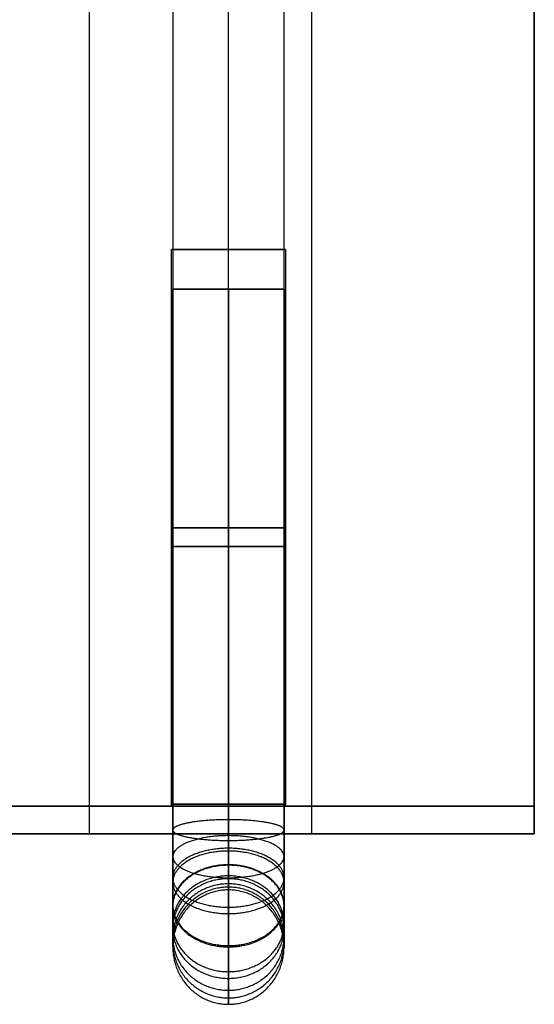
# Model space of a CAD drawing. Header units: millimetres. Extents: x -417 to 417, y -149 to 149.
# Tile 24 of 34: x 381 to 400, y -149 to -113. Entities that reach past the tile are written whole.
import ezdxf

# ---------------------------------------------------------------- set-up
doc = ezdxf.new("R2010")
doc.units = ezdxf.units.MM
doc.layers.add('Default', color=7, linetype='Continuous', true_color=0x000000)
doc.layers.add('Défaut', color=7, linetype='Continuous', true_color=0x000000)

msp = doc.modelspace()

# ---------------------------------------------------------------- linework, layer by layer
at = {"layer": 'Default'}
for p, q in [((400, -142.432, 17.992), (400, 127.568, 17.992)), ((400, -142.432, 682.008), (400, 127.568, 682.008)), ((400, -142.432, 17.992), (-400, -142.432, 17.992)), ((400, -142.432, 682.008), (-400, -142.432, 682.008))]:
    msp.add_line(p, q, dxfattribs=at)
for points in [[(400, 127.568, 25.984), (400, -7.432, 25.984), (400, -142.432, 25.984)], [(400, -142.432, 10), (400, -7.432, 10), (400, 127.568, 10)], [(400, 127.568, 690), (400, -7.432, 690), (400, -142.432, 690)], [(400, -142.432, 674.016), (400, -7.432, 674.016), (400, 127.568, 674.016)], [(400, -142.432, 25.984), (0, -142.432, 25.984), (-400, -142.432, 25.984)], [(-400, -142.432, 10), (0, -142.432, 10), (400, -142.432, 10)], [(400, -142.432, 690), (0, -142.432, 690), (-400, -142.432, 690)], [(-400, -142.432, 674.016), (0, -142.432, 674.016), (400, -142.432, 674.016)], [(400, -142.432, 25.984), (400, -142.432, 17.992), (400, -142.432, 10)], [(400, -142.432, 690), (400, -142.432, 682.008), (400, -142.432, 674.016)]]:
    msp.add_open_spline(points, degree=2, dxfattribs=at)
at = {"layer": 'Défaut'}
for p, q in [((400, -141.432, 956), (400, 128.568, 956)), ((400, -141.432, 1343), (400, 128.568, 1343)), ((400, -141.432, 1728), (400, 128.568, 1728)), ((391.05, -121.432, 956), (386.95, -121.432, 956)), ((391.05, -121.432, 1343), (386.95, -121.432, 1343)), ((391.05, -121.432, 1728), (386.95, -121.432, 1728)), ((389, -141.432, 953.95), (389, -121.432, 953.95)), ((389, -121.432, 953.95), (389, -121.432, 958.05)), ((389, -141.432, 958.05), (389, -121.432, 958.05)), ((389, -141.432, 1340.95), (389, -121.432, 1340.95)), ((389, -121.432, 1340.95), (389, -121.432, 1345.05)), ((389, -141.432, 1345.05), (389, -121.432, 1345.05)), ((389, -141.432, 1725.95), (389, -121.432, 1725.95)), ((389, -121.432, 1725.95), (389, -121.432, 1730.05)), ((389, -141.432, 1730.05), (389, -121.432, 1730.05)), ((386.95, -141.432, 956), (-386.95, -141.432, 956)), ((386.95, -141.432, 1343), (-386.95, -141.432, 1343)), ((386.95, -141.432, 1728), (-386.95, -141.432, 1728)), ((400, -141.432, 956), (391.05, -141.432, 956)), ((400, -141.432, 1343), (391.05, -141.432, 1343)), ((400, -141.432, 1728), (391.05, -141.432, 1728)), ((400, -142.432, 350), (384, -142.432, 350)), ((392, -142.432, 25.984), (392, -142.432, 674.016))]:
    msp.add_line(p, q, dxfattribs=at)
at = {"layer": 'Défaut', "extrusion": (0, 1, 0)}
for centre, start, end in [((-389, 956, -131.432), 180, 0), ((-389, 956, -131.432), 0, 180), ((-389, 1343, -131.432), 180, 0), ((-389, 1343, -131.432), 0, 180), ((-389, 1728, -131.432), 180, 0), ((-389, 1728, -131.432), 0, 180)]:
    msp.add_arc(centre, 2.05, start, end, dxfattribs=at)
at = {"layer": 'Défaut'}
for points, degree in [([(389, -142.946, 987.561), (389, -49.644, 1042.098), (389, 43.659, 1096.634), (389, 136.961, 1151.17)], 3), ([(389, -142.946, 1374.561), (389, -49.644, 1429.098), (389, 43.659, 1483.634), (389, 136.961, 1538.17)], 3), ([(389, -142.946, 1759.561), (389, -49.644, 1814.098), (389, 43.659, 1868.634), (389, 136.961, 1923.17)], 3), ([(387, 135.902, 1152.885), (387, 42.6, 1098.348), (387, -50.703, 1043.812), (387, -144.005, 989.275)], 3), ([(387, 135.902, 1539.885), (387, 42.6, 1485.348), (387, -50.703, 1430.812), (387, -144.005, 1376.275)], 3), ([(387, 135.902, 1924.885), (387, 42.6, 1870.348), (387, -50.703, 1815.812), (387, -144.005, 1761.275)], 3), ([(391, -144.005, 989.275), (391, -50.703, 1043.812), (391, 42.6, 1098.348), (391, 135.902, 1152.885)], 3), ([(391, -144.005, 1376.275), (391, -50.703, 1430.812), (391, 42.6, 1485.348), (391, 135.902, 1539.885)], 3), ([(391, -144.005, 1761.275), (391, -50.703, 1815.812), (391, 42.6, 1870.348), (391, 135.902, 1924.885)], 3), ([(389, -145.064, 990.99), (389, -51.761, 1045.526), (389, 41.541, 1100.063), (389, 134.844, 1154.599)], 3), ([(389, -145.064, 1377.99), (389, -51.761, 1432.526), (389, 41.541, 1487.063), (389, 134.844, 1541.599)], 3), ([(389, -145.064, 1762.99), (389, -51.761, 1817.526), (389, 41.541, 1872.063), (389, 134.844, 1926.599)], 3), ([(400, -141.432, 948), (400, -6.432, 948), (400, 128.568, 948)], 2), ([(400, 128.568, 964), (400, -6.432, 964), (400, -141.432, 964)], 2), ([(400, -141.432, 1335), (400, -6.432, 1335), (400, 128.568, 1335)], 2), ([(400, 128.568, 1351), (400, -6.432, 1351), (400, -141.432, 1351)], 2), ([(400, -141.432, 1720), (400, -6.432, 1720), (400, 128.568, 1720)], 2), ([(400, 128.568, 1736), (400, -6.432, 1736), (400, -141.432, 1736)], 2), ([(384, -142.432, 674.016), (384, -7.432, 674.016), (384, 127.568, 674.016)], 2), ([(384, -142.432, 25.984), (384, -7.432, 25.984), (384, 127.568, 25.984)], 2), ([(384, -142.432, 350), (384, -7.432, 350), (384, 127.568, 350)], 2), ([(392, -142.432, 674.016), (392, -7.432, 674.016), (392, 127.568, 674.016)], 2), ([(392, -142.432, 25.984), (392, -7.432, 25.984), (392, 127.568, 25.984)], 2), ([(400, -142.432, 674.016), (400, -7.432, 674.016), (400, 127.568, 674.016)], 2), ([(400, -142.432, 25.984), (400, -7.432, 25.984), (400, 127.568, 25.984)], 2), ([(400, -142.432, 350), (400, -7.432, 350), (400, 127.568, 350)], 2), ([(386.95, -141.432, 956), (386.95, -131.432, 956), (386.95, -121.432, 956)], 2), ([(386.95, -141.432, 1343), (386.95, -131.432, 1343), (386.95, -121.432, 1343)], 2), ([(386.95, -141.432, 1728), (386.95, -131.432, 1728), (386.95, -121.432, 1728)], 2), ([(391.05, -121.432, 956), (391.05, -131.432, 956), (391.05, -141.432, 956)], 2), ([(391.05, -121.432, 1343), (391.05, -131.432, 1343), (391.05, -141.432, 1343)], 2), ([(391.05, -121.432, 1728), (391.05, -131.432, 1728), (391.05, -141.432, 1728)], 2), ([(387, -141.358, 955.95), (387, -135.19, 955.95), (387, -129.022, 955.95), (387, -122.854, 955.95)], 3), ([(391, -122.854, 955.95), (389, -122.854, 955.95), (387, -122.854, 955.95)], 2), ([(387, -141.358, 1342.95), (387, -135.19, 1342.95), (387, -129.022, 1342.95), (387, -122.854, 1342.95)], 3), ([(391, -122.854, 1342.95), (389, -122.854, 1342.95), (387, -122.854, 1342.95)], 2), ([(387, -141.358, 1727.95), (387, -135.19, 1727.95), (387, -129.022, 1727.95), (387, -122.854, 1727.95)], 3), ([(391, -122.854, 1727.95), (389, -122.854, 1727.95), (387, -122.854, 1727.95)], 2), ([(389, -122.854, 957.95), (389, -129.022, 957.95), (389, -135.19, 957.95), (389, -141.358, 957.95)], 3), ([(389, -122.854, 953.95), (389, -122.854, 955.95), (389, -122.854, 957.95)], 2), ([(389, -122.854, 953.95), (389, -129.022, 953.95), (389, -135.19, 953.95), (389, -141.358, 953.95)], 3), ([(389, -122.854, 1344.95), (389, -129.022, 1344.95), (389, -135.19, 1344.95), (389, -141.358, 1344.95)], 3), ([(389, -122.854, 1340.95), (389, -122.854, 1342.95), (389, -122.854, 1344.95)], 2), ([(389, -122.854, 1340.95), (389, -129.022, 1340.95), (389, -135.19, 1340.95), (389, -141.358, 1340.95)], 3), ([(389, -122.854, 1729.95), (389, -129.022, 1729.95), (389, -135.19, 1729.95), (389, -141.358, 1729.95)], 3), ([(389, -122.854, 1725.95), (389, -122.854, 1727.95), (389, -122.854, 1729.95)], 2), ([(389, -122.854, 1725.95), (389, -129.022, 1725.95), (389, -135.19, 1725.95), (389, -141.358, 1725.95)], 3), ([(391, -122.854, 955.95), (391, -129.022, 955.95), (391, -135.19, 955.95), (391, -141.358, 955.95)], 3), ([(391, -122.854, 1342.95), (391, -129.022, 1342.95), (391, -135.19, 1342.95), (391, -141.358, 1342.95)], 3), ([(391, -122.854, 1727.95), (391, -129.022, 1727.95), (391, -135.19, 1727.95), (391, -141.358, 1727.95)], 3), ([(-400, -141.432, 948), (0, -141.432, 948), (400, -141.432, 948)], 2), ([(400, -141.432, 964), (0, -141.432, 964), (-400, -141.432, 964)], 2), ([(-400, -141.432, 1335), (0, -141.432, 1335), (400, -141.432, 1335)], 2), ([(400, -141.432, 1351), (0, -141.432, 1351), (-400, -141.432, 1351)], 2), ([(-400, -141.432, 1720), (0, -141.432, 1720), (400, -141.432, 1720)], 2), ([(400, -141.432, 1736), (0, -141.432, 1736), (-400, -141.432, 1736)], 2), ([(400, -141.432, 964), (400, -141.432, 956), (400, -141.432, 948)], 2), ([(400, -141.432, 1351), (400, -141.432, 1343), (400, -141.432, 1335)], 2), ([(400, -141.432, 1736), (400, -141.432, 1728), (400, -141.432, 1720)], 2), ([(384, -142.432, 674.016), (392, -142.432, 674.016), (400, -142.432, 674.016)], 2), ([(400, -142.432, 25.984), (392, -142.432, 25.984), (384, -142.432, 25.984)], 2), ([(384, -142.432, 25.984), (384, -142.432, 350), (384, -142.432, 674.016)], 2), ([(400, -142.432, 674.016), (400, -142.432, 350), (400, -142.432, 25.984)], 2), ([(389, -144.442, 960.95), (389, -144.442, 968.963), (389, -144.442, 976.976), (389, -144.442, 984.99)], 3), ([(389, -144.442, 1347.95), (389, -144.442, 1355.963), (389, -144.442, 1363.976), (389, -144.442, 1371.99)], 3), ([(389, -144.442, 1732.95), (389, -144.442, 1740.963), (389, -144.442, 1748.976), (389, -144.442, 1756.99)], 3), ([(387, -146.498, 984.99), (387, -146.498, 976.976), (387, -146.498, 968.963), (387, -146.498, 960.95)], 3), ([(387, -146.498, 1371.99), (387, -146.498, 1363.976), (387, -146.498, 1355.963), (387, -146.498, 1347.95)], 3), ([(387, -146.498, 1756.99), (387, -146.498, 1748.976), (387, -146.498, 1740.963), (387, -146.498, 1732.95)], 3), ([(391, -146.498, 960.95), (391, -146.498, 968.963), (391, -146.498, 976.976), (391, -146.498, 984.99)], 3), ([(391, -146.498, 1347.95), (391, -146.498, 1355.963), (391, -146.498, 1363.976), (391, -146.498, 1371.99)], 3), ([(391, -146.498, 1732.95), (391, -146.498, 1740.963), (391, -146.498, 1748.976), (391, -146.498, 1756.99)], 3), ([(389, -148.554, 960.95), (389, -148.554, 968.963), (389, -148.554, 976.976), (389, -148.554, 984.99)], 3), ([(389, -148.554, 1347.95), (389, -148.554, 1355.963), (389, -148.554, 1363.976), (389, -148.554, 1371.99)], 3), ([(389, -148.554, 1732.95), (389, -148.554, 1740.963), (389, -148.554, 1748.976), (389, -148.554, 1756.99)], 3)]:
    msp.add_open_spline(points, degree=degree, dxfattribs=at)
for points, weights, knots in [([(386.95, -121.432, 956), (386.95, -121.432, 953.95), (389, -121.432, 953.95), (391.05, -121.432, 953.95), (391.05, -121.432, 956)], [1, 0.707106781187, 1, 0.707106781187, 1], [-8.2, -8.2, -8.2, -4.1, -4.1, 0, 0, 0]), ([(391.05, -121.432, 956), (391.05, -121.432, 958.05), (389, -121.432, 958.05), (386.95, -121.432, 958.05), (386.95, -121.432, 956)], [1, 0.707106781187, 1, 0.707106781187, 1], [-8.2, -8.2, -8.2, -4.1, -4.1, 0, 0, 0]), ([(386.95, -121.432, 1343), (386.95, -121.432, 1340.95), (389, -121.432, 1340.95), (391.05, -121.432, 1340.95), (391.05, -121.432, 1343)], [1, 0.707106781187, 1, 0.707106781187, 1], [-8.2, -8.2, -8.2, -4.1, -4.1, 0, 0, 0]), ([(391.05, -121.432, 1343), (391.05, -121.432, 1345.05), (389, -121.432, 1345.05), (386.95, -121.432, 1345.05), (386.95, -121.432, 1343)], [1, 0.707106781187, 1, 0.707106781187, 1], [-8.2, -8.2, -8.2, -4.1, -4.1, 0, 0, 0]), ([(386.95, -121.432, 1728), (386.95, -121.432, 1725.95), (389, -121.432, 1725.95), (391.05, -121.432, 1725.95), (391.05, -121.432, 1728)], [1, 0.707106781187, 1, 0.707106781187, 1], [-8.2, -8.2, -8.2, -4.1, -4.1, 0, 0, 0]), ([(391.05, -121.432, 1728), (391.05, -121.432, 1730.05), (389, -121.432, 1730.05), (386.95, -121.432, 1730.05), (386.95, -121.432, 1728)], [1, 0.707106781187, 1, 0.707106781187, 1], [-8.2, -8.2, -8.2, -4.1, -4.1, 0, 0, 0]), ([(387, -122.854, 955.95), (387, -122.854, 957.95), (389, -122.854, 957.95), (391, -122.854, 957.95), (391, -122.854, 955.95)], [1, 0.707106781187, 1, 0.707106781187, 1], [-12.566371, -12.566371, -12.566371, -9.424778, -9.424778, -6.283185, -6.283185, -6.283185]), ([(387, -122.854, 955.95), (387, -122.854, 953.95), (389, -122.854, 953.95), (391, -122.854, 953.95), (391, -122.854, 955.95)], [1, 0.707106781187, 1, 0.707106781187, 1], [0, 0, 0, 3.141593, 3.141593, 6.283185, 6.283185, 6.283185]), ([(387, -122.854, 1342.95), (387, -122.854, 1344.95), (389, -122.854, 1344.95), (391, -122.854, 1344.95), (391, -122.854, 1342.95)], [1, 0.707106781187, 1, 0.707106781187, 1], [-12.566371, -12.566371, -12.566371, -9.424778, -9.424778, -6.283185, -6.283185, -6.283185]), ([(387, -122.854, 1342.95), (387, -122.854, 1340.95), (389, -122.854, 1340.95), (391, -122.854, 1340.95), (391, -122.854, 1342.95)], [1, 0.707106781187, 1, 0.707106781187, 1], [0, 0, 0, 3.141593, 3.141593, 6.283185, 6.283185, 6.283185]), ([(387, -122.854, 1727.95), (387, -122.854, 1729.95), (389, -122.854, 1729.95), (391, -122.854, 1729.95), (391, -122.854, 1727.95)], [1, 0.707106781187, 1, 0.707106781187, 1], [-12.566371, -12.566371, -12.566371, -9.424778, -9.424778, -6.283185, -6.283185, -6.283185]), ([(387, -122.854, 1727.95), (387, -122.854, 1725.95), (389, -122.854, 1725.95), (391, -122.854, 1725.95), (391, -122.854, 1727.95)], [1, 0.707106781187, 1, 0.707106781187, 1], [0, 0, 0, 3.141593, 3.141593, 6.283185, 6.283185, 6.283185]), ([(391, -132.106, 955.95), (391, -132.106, 957.95), (389, -132.106, 957.95), (387, -132.106, 957.95), (387, -132.106, 955.95)], [1, 0.707106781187, 1, 0.707106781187, 1], [6.283185, 6.283185, 6.283185, 9.424778, 9.424778, 12.566371, 12.566371, 12.566371]), ([(387, -132.106, 955.95), (387, -132.106, 953.95), (389, -132.106, 953.95), (391, -132.106, 953.95), (391, -132.106, 955.95)], [1, 0.707106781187, 1, 0.707106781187, 1], [0, 0, 0, 3.141593, 3.141593, 6.283185, 6.283185, 6.283185]), ([(391, -132.106, 1342.95), (391, -132.106, 1344.95), (389, -132.106, 1344.95), (387, -132.106, 1344.95), (387, -132.106, 1342.95)], [1, 0.707106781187, 1, 0.707106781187, 1], [6.283185, 6.283185, 6.283185, 9.424778, 9.424778, 12.566371, 12.566371, 12.566371]), ([(387, -132.106, 1342.95), (387, -132.106, 1340.95), (389, -132.106, 1340.95), (391, -132.106, 1340.95), (391, -132.106, 1342.95)], [1, 0.707106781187, 1, 0.707106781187, 1], [0, 0, 0, 3.141593, 3.141593, 6.283185, 6.283185, 6.283185]), ([(391, -132.106, 1727.95), (391, -132.106, 1729.95), (389, -132.106, 1729.95), (387, -132.106, 1729.95), (387, -132.106, 1727.95)], [1, 0.707106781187, 1, 0.707106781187, 1], [6.283185, 6.283185, 6.283185, 9.424778, 9.424778, 12.566371, 12.566371, 12.566371]), ([(387, -132.106, 1727.95), (387, -132.106, 1725.95), (389, -132.106, 1725.95), (391, -132.106, 1725.95), (391, -132.106, 1727.95)], [1, 0.707106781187, 1, 0.707106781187, 1], [0, 0, 0, 3.141593, 3.141593, 6.283185, 6.283185, 6.283185]), ([(391.05, -141.432, 956), (391.05, -141.432, 953.95), (389, -141.432, 953.95), (386.95, -141.432, 953.95), (386.95, -141.432, 956)], [1, 0.707106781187, 1, 0.707106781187, 1], [-8.2, -8.2, -8.2, -4.1, -4.1, 0, 0, 0]), ([(386.95, -141.432, 956), (386.95, -141.432, 958.05), (389, -141.432, 958.05), (391.05, -141.432, 958.05), (391.05, -141.432, 956)], [1, 0.707106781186, 1, 0.707106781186, 1], [-8.2, -8.2, -8.2, -4.1, -4.1, 0, 0, 0]), ([(391.05, -141.432, 1343), (391.05, -141.432, 1340.95), (389, -141.432, 1340.95), (386.95, -141.432, 1340.95), (386.95, -141.432, 1343)], [1, 0.707106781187, 1, 0.707106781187, 1], [-8.2, -8.2, -8.2, -4.1, -4.1, 0, 0, 0]), ([(386.95, -141.432, 1343), (386.95, -141.432, 1345.05), (389, -141.432, 1345.05), (391.05, -141.432, 1345.05), (391.05, -141.432, 1343)], [1, 0.707106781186, 1, 0.707106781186, 1], [-8.2, -8.2, -8.2, -4.1, -4.1, 0, 0, 0]), ([(391.05, -141.432, 1728), (391.05, -141.432, 1725.95), (389, -141.432, 1725.95), (386.95, -141.432, 1725.95), (386.95, -141.432, 1728)], [1, 0.707106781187, 1, 0.707106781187, 1], [-8.2, -8.2, -8.2, -4.1, -4.1, 0, 0, 0]), ([(386.95, -141.432, 1728), (386.95, -141.432, 1730.05), (389, -141.432, 1730.05), (391.05, -141.432, 1730.05), (391.05, -141.432, 1728)], [1, 0.707106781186, 1, 0.707106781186, 1], [-8.2, -8.2, -8.2, -4.1, -4.1, 0, 0, 0]), ([(391, -141.358, 955.95), (391, -141.358, 957.95), (389, -141.358, 957.95), (387, -141.358, 957.95), (387, -141.358, 955.95)], [1, 0.707106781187, 1, 0.707106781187, 1], [6.283185, 6.283185, 6.283185, 9.424778, 9.424778, 12.566371, 12.566371, 12.566371]), ([(387, -141.358, 955.95), (387, -141.358, 953.95), (389, -141.358, 953.95), (391, -141.358, 953.95), (391, -141.358, 955.95)], [1, 0.707106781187, 1, 0.707106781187, 1], [0, 0, 0, 3.141593, 3.141593, 6.283185, 6.283185, 6.283185]), ([(391, -141.358, 1342.95), (391, -141.358, 1344.95), (389, -141.358, 1344.95), (387, -141.358, 1344.95), (387, -141.358, 1342.95)], [1, 0.707106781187, 1, 0.707106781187, 1], [6.283185, 6.283185, 6.283185, 9.424778, 9.424778, 12.566371, 12.566371, 12.566371]), ([(387, -141.358, 1342.95), (387, -141.358, 1340.95), (389, -141.358, 1340.95), (391, -141.358, 1340.95), (391, -141.358, 1342.95)], [1, 0.707106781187, 1, 0.707106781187, 1], [0, 0, 0, 3.141593, 3.141593, 6.283185, 6.283185, 6.283185]), ([(391, -141.358, 1727.95), (391, -141.358, 1729.95), (389, -141.358, 1729.95), (387, -141.358, 1729.95), (387, -141.358, 1727.95)], [1, 0.707106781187, 1, 0.707106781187, 1], [6.283185, 6.283185, 6.283185, 9.424778, 9.424778, 12.566371, 12.566371, 12.566371]), ([(387, -141.358, 1727.95), (387, -141.358, 1725.95), (389, -141.358, 1725.95), (391, -141.358, 1725.95), (391, -141.358, 1727.95)], [1, 0.707106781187, 1, 0.707106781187, 1], [0, 0, 0, 3.141593, 3.141593, 6.283185, 6.283185, 6.283185]), ([(391, -142.293, 956.033), (391, -141.919, 958), (389, -141.919, 958), (387, -141.919, 958), (387, -142.293, 956.033)], [1, 0.707106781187, 1, 0.707106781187, 1], [6.283185, 6.283185, 6.283185, 9.424778, 9.424778, 12.566371, 12.566371, 12.566371]), ([(391, -142.293, 1343.033), (391, -141.919, 1345), (389, -141.919, 1345), (387, -141.919, 1345), (387, -142.293, 1343.033)], [1, 0.707106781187, 1, 0.707106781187, 1], [6.283185, 6.283185, 6.283185, 9.424778, 9.424778, 12.566371, 12.566371, 12.566371]), ([(391, -142.293, 1728.033), (391, -141.919, 1730), (389, -141.919, 1730), (387, -141.919, 1730), (387, -142.293, 1728.033)], [1, 0.707106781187, 1, 0.707106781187, 1], [6.283185, 6.283185, 6.283185, 9.424778, 9.424778, 12.566371, 12.566371, 12.566371]), ([(387, -142.293, 956.033), (387, -142.667, 954.067), (389, -142.667, 954.067), (391, -142.667, 954.067), (391, -142.293, 956.033)], [1, 0.707106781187, 1, 0.707106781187, 1], [0, 0, 0, 3.141593, 3.141593, 6.283185, 6.283185, 6.283185]), ([(387, -142.293, 1343.033), (387, -142.667, 1341.067), (389, -142.667, 1341.067), (391, -142.667, 1341.067), (391, -142.293, 1343.033)], [1, 0.707106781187, 1, 0.707106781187, 1], [0, 0, 0, 3.141593, 3.141593, 6.283185, 6.283185, 6.283185]), ([(387, -142.293, 1728.033), (387, -142.667, 1726.067), (389, -142.667, 1726.067), (391, -142.667, 1726.067), (391, -142.293, 1728.033)], [1, 0.707106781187, 1, 0.707106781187, 1], [0, 0, 0, 3.141593, 3.141593, 6.283185, 6.283185, 6.283185]), ([(391, -143.25, 956.301), (391, -142.493, 958.161), (389, -142.493, 958.161), (387, -142.493, 958.161), (387, -143.25, 956.301)], [1, 0.707106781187, 1, 0.707106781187, 1], [6.283185, 6.283185, 6.283185, 9.424778, 9.424778, 12.566371, 12.566371, 12.566371]), ([(391, -143.25, 1343.301), (391, -142.493, 1345.161), (389, -142.493, 1345.161), (387, -142.493, 1345.161), (387, -143.25, 1343.301)], [1, 0.707106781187, 1, 0.707106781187, 1], [6.283185, 6.283185, 6.283185, 9.424778, 9.424778, 12.566371, 12.566371, 12.566371]), ([(391, -143.25, 1728.301), (391, -142.493, 1730.161), (389, -142.493, 1730.161), (387, -142.493, 1730.161), (387, -143.25, 1728.301)], [1, 0.707106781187, 1, 0.707106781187, 1], [6.283185, 6.283185, 6.283185, 9.424778, 9.424778, 12.566371, 12.566371, 12.566371]), ([(391, -144.005, 989.275), (391, -142.946, 987.561), (389, -142.946, 987.561), (387, -142.946, 987.561), (387, -144.005, 989.275)], [1, 0.707106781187, 1, 0.707106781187, 1], [6.283185, 6.283185, 6.283185, 9.424778, 9.424778, 12.566371, 12.566371, 12.566371]), ([(391, -144.005, 1376.275), (391, -142.946, 1374.561), (389, -142.946, 1374.561), (387, -142.946, 1374.561), (387, -144.005, 1376.275)], [1, 0.707106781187, 1, 0.707106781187, 1], [6.283185, 6.283185, 6.283185, 9.424778, 9.424778, 12.566371, 12.566371, 12.566371]), ([(391, -144.005, 1761.275), (391, -142.946, 1759.561), (389, -142.946, 1759.561), (387, -142.946, 1759.561), (387, -144.005, 1761.275)], [1, 0.707106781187, 1, 0.707106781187, 1], [6.283185, 6.283185, 6.283185, 9.424778, 9.424778, 12.566371, 12.566371, 12.566371]), ([(391, -144.17, 956.765), (391, -143.045, 958.439), (389, -143.045, 958.439), (387, -143.045, 958.439), (387, -144.17, 956.765)], [1, 0.707106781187, 1, 0.707106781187, 1], [6.283185, 6.283185, 6.283185, 9.424778, 9.424778, 12.566371, 12.566371, 12.566371]), ([(391, -144.17, 1343.765), (391, -143.045, 1345.439), (389, -143.045, 1345.439), (387, -143.045, 1345.439), (387, -144.17, 1343.765)], [1, 0.707106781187, 1, 0.707106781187, 1], [6.283185, 6.283185, 6.283185, 9.424778, 9.424778, 12.566371, 12.566371, 12.566371]), ([(391, -144.17, 1728.765), (391, -143.045, 1730.439), (389, -143.045, 1730.439), (387, -143.045, 1730.439), (387, -144.17, 1728.765)], [1, 0.707106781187, 1, 0.707106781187, 1], [6.283185, 6.283185, 6.283185, 9.424778, 9.424778, 12.566371, 12.566371, 12.566371]), ([(387, -143.25, 956.301), (387, -144.007, 954.441), (389, -144.007, 954.441), (391, -144.007, 954.441), (391, -143.25, 956.301)], [1, 0.707106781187, 1, 0.707106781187, 1], [0, 0, 0, 3.141593, 3.141593, 6.283185, 6.283185, 6.283185]), ([(387, -143.25, 1343.301), (387, -144.007, 1341.441), (389, -144.007, 1341.441), (391, -144.007, 1341.441), (391, -143.25, 1343.301)], [1, 0.707106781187, 1, 0.707106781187, 1], [0, 0, 0, 3.141593, 3.141593, 6.283185, 6.283185, 6.283185]), ([(387, -143.25, 1728.301), (387, -144.007, 1726.441), (389, -144.007, 1726.441), (391, -144.007, 1726.441), (391, -143.25, 1728.301)], [1, 0.707106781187, 1, 0.707106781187, 1], [0, 0, 0, 3.141593, 3.141593, 6.283185, 6.283185, 6.283185]), ([(391, -144.992, 957.414), (391, -143.539, 958.829), (389, -143.539, 958.829), (387, -143.539, 958.829), (387, -144.992, 957.414)], [1, 0.707106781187, 1, 0.707106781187, 1], [6.283185, 6.283185, 6.283185, 9.424778, 9.424778, 12.566371, 12.566371, 12.566371]), ([(391, -144.992, 1344.414), (391, -143.539, 1345.829), (389, -143.539, 1345.829), (387, -143.539, 1345.829), (387, -144.992, 1344.414)], [1, 0.707106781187, 1, 0.707106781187, 1], [6.283185, 6.283185, 6.283185, 9.424778, 9.424778, 12.566371, 12.566371, 12.566371]), ([(391, -144.992, 1729.414), (391, -143.539, 1730.829), (389, -143.539, 1730.829), (387, -143.539, 1730.829), (387, -144.992, 1729.414)], [1, 0.707106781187, 1, 0.707106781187, 1], [6.283185, 6.283185, 6.283185, 9.424778, 9.424778, 12.566371, 12.566371, 12.566371]), ([(391, -145.024, 988.494), (391, -143.558, 987.092), (389, -143.558, 987.092), (387, -143.558, 987.092), (387, -145.024, 988.494)], [1, 0.707106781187, 1, 0.707106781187, 1], [6.283185, 6.283185, 6.283185, 9.424778, 9.424778, 12.566371, 12.566371, 12.566371]), ([(391, -145.024, 1375.494), (391, -143.558, 1374.092), (389, -143.558, 1374.092), (387, -143.558, 1374.092), (387, -145.024, 1375.494)], [1, 0.707106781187, 1, 0.707106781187, 1], [6.283185, 6.283185, 6.283185, 9.424778, 9.424778, 12.566371, 12.566371, 12.566371]), ([(391, -145.024, 1760.494), (391, -143.558, 1759.092), (389, -143.558, 1759.092), (387, -143.558, 1759.092), (387, -145.024, 1760.494)], [1, 0.707106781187, 1, 0.707106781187, 1], [6.283185, 6.283185, 6.283185, 9.424778, 9.424778, 12.566371, 12.566371, 12.566371]), ([(391, -145.66, 958.214), (391, -143.939, 959.308), (389, -143.939, 959.308), (387, -143.939, 959.308), (387, -145.66, 958.214)], [1, 0.707106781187, 1, 0.707106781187, 1], [6.283185, 6.283185, 6.283185, 9.424778, 9.424778, 12.566371, 12.566371, 12.566371]), ([(391, -145.66, 1345.214), (391, -143.939, 1346.308), (389, -143.939, 1346.308), (387, -143.939, 1346.308), (387, -145.66, 1345.214)], [1, 0.707106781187, 1, 0.707106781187, 1], [6.283185, 6.283185, 6.283185, 9.424778, 9.424778, 12.566371, 12.566371, 12.566371]), ([(391, -145.66, 1730.214), (391, -143.939, 1731.308), (389, -143.939, 1731.308), (387, -143.939, 1731.308), (387, -145.66, 1730.214)], [1, 0.707106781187, 1, 0.707106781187, 1], [6.283185, 6.283185, 6.283185, 9.424778, 9.424778, 12.566371, 12.566371, 12.566371]), ([(387, -144.005, 989.275), (387, -145.064, 990.99), (389, -145.064, 990.99), (391, -145.064, 990.99), (391, -144.005, 989.275)], [1, 0.707106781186, 1, 0.707106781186, 1], [0, 0, 0, 3.141593, 3.141593, 6.283185, 6.283185, 6.283185]), ([(387, -144.005, 1376.275), (387, -145.064, 1377.99), (389, -145.064, 1377.99), (391, -145.064, 1377.99), (391, -144.005, 1376.275)], [1, 0.707106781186, 1, 0.707106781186, 1], [0, 0, 0, 3.141593, 3.141593, 6.283185, 6.283185, 6.283185]), ([(387, -144.005, 1761.275), (387, -145.064, 1762.99), (389, -145.064, 1762.99), (391, -145.064, 1762.99), (391, -144.005, 1761.275)], [1, 0.707106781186, 1, 0.707106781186, 1], [0, 0, 0, 3.141593, 3.141593, 6.283185, 6.283185, 6.283185]), ([(391, -145.831, 987.452), (391, -144.042, 986.467), (389, -144.042, 986.467), (387, -144.042, 986.467), (387, -145.831, 987.452)], [1, 0.707106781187, 1, 0.707106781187, 1], [6.283185, 6.283185, 6.283185, 9.424778, 9.424778, 12.566371, 12.566371, 12.566371]), ([(391, -145.831, 1374.452), (391, -144.042, 1373.467), (389, -144.042, 1373.467), (387, -144.042, 1373.467), (387, -145.831, 1374.452)], [1, 0.707106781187, 1, 0.707106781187, 1], [6.283185, 6.283185, 6.283185, 9.424778, 9.424778, 12.566371, 12.566371, 12.566371]), ([(391, -145.831, 1759.452), (391, -144.042, 1758.467), (389, -144.042, 1758.467), (387, -144.042, 1758.467), (387, -145.831, 1759.452)], [1, 0.707106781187, 1, 0.707106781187, 1], [6.283185, 6.283185, 6.283185, 9.424778, 9.424778, 12.566371, 12.566371, 12.566371]), ([(387, -144.17, 956.765), (387, -145.295, 955.091), (389, -145.295, 955.091), (391, -145.295, 955.091), (391, -144.17, 956.765)], [1, 0.707106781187, 1, 0.707106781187, 1], [0, 0, 0, 3.141593, 3.141593, 6.283185, 6.283185, 6.283185]), ([(387, -144.17, 1343.765), (387, -145.295, 1342.091), (389, -145.295, 1342.091), (391, -145.295, 1342.091), (391, -144.17, 1343.765)], [1, 0.707106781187, 1, 0.707106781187, 1], [0, 0, 0, 3.141593, 3.141593, 6.283185, 6.283185, 6.283185]), ([(387, -144.17, 1728.765), (387, -145.295, 1727.091), (389, -145.295, 1727.091), (391, -145.295, 1727.091), (391, -144.17, 1728.765)], [1, 0.707106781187, 1, 0.707106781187, 1], [0, 0, 0, 3.141593, 3.141593, 6.283185, 6.283185, 6.283185]), ([(391, -146.137, 959.11), (391, -144.225, 959.846), (389, -144.225, 959.846), (387, -144.225, 959.846), (387, -146.137, 959.11)], [1, 0.707106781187, 1, 0.707106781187, 1], [6.283185, 6.283185, 6.283185, 9.424778, 9.424778, 12.566371, 12.566371, 12.566371]), ([(391, -146.137, 1346.11), (391, -144.225, 1346.846), (389, -144.225, 1346.846), (387, -144.225, 1346.846), (387, -146.137, 1346.11)], [1, 0.707106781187, 1, 0.707106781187, 1], [6.283185, 6.283185, 6.283185, 9.424778, 9.424778, 12.566371, 12.566371, 12.566371]), ([(391, -146.137, 1731.11), (391, -144.225, 1731.846), (389, -144.225, 1731.846), (387, -144.225, 1731.846), (387, -146.137, 1731.11)], [1, 0.707106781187, 1, 0.707106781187, 1], [6.283185, 6.283185, 6.283185, 9.424778, 9.424778, 12.566371, 12.566371, 12.566371]), ([(391, -146.334, 986.242), (391, -144.344, 985.741), (389, -144.344, 985.741), (387, -144.344, 985.741), (387, -146.334, 986.242)], [1, 0.707106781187, 1, 0.707106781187, 1], [6.283185, 6.283185, 6.283185, 9.424778, 9.424778, 12.566371, 12.566371, 12.566371]), ([(391, -146.334, 1373.242), (391, -144.344, 1372.741), (389, -144.344, 1372.741), (387, -144.344, 1372.741), (387, -146.334, 1373.242)], [1, 0.707106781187, 1, 0.707106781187, 1], [6.283185, 6.283185, 6.283185, 9.424778, 9.424778, 12.566371, 12.566371, 12.566371]), ([(391, -146.334, 1758.242), (391, -144.344, 1757.741), (389, -144.344, 1757.741), (387, -144.344, 1757.741), (387, -146.334, 1758.242)], [1, 0.707106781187, 1, 0.707106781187, 1], [6.283185, 6.283185, 6.283185, 9.424778, 9.424778, 12.566371, 12.566371, 12.566371]), ([(391, -146.498, 960.95), (391, -144.442, 960.95), (389, -144.442, 960.95), (387, -144.442, 960.95), (387, -146.498, 960.95)], [1, 0.707106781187, 1, 0.707106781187, 1], [6.283185, 6.283185, 6.283185, 9.424778, 9.424778, 12.566371, 12.566371, 12.566371]), ([(391, -146.498, 984.99), (391, -144.442, 984.99), (389, -144.442, 984.99), (387, -144.442, 984.99), (387, -146.498, 984.99)], [1, 0.707106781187, 1, 0.707106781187, 1], [6.283185, 6.283185, 6.283185, 9.424778, 9.424778, 12.566371, 12.566371, 12.566371]), ([(391, -146.498, 972.97), (391, -144.442, 972.97), (389, -144.442, 972.97), (387, -144.442, 972.97), (387, -146.498, 972.97)], [1, 0.707106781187, 1, 0.707106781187, 1], [6.283185, 6.283185, 6.283185, 9.424778, 9.424778, 12.566371, 12.566371, 12.566371]), ([(391, -146.498, 1347.95), (391, -144.442, 1347.95), (389, -144.442, 1347.95), (387, -144.442, 1347.95), (387, -146.498, 1347.95)], [1, 0.707106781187, 1, 0.707106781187, 1], [6.283185, 6.283185, 6.283185, 9.424778, 9.424778, 12.566371, 12.566371, 12.566371]), ([(391, -146.498, 1371.99), (391, -144.442, 1371.99), (389, -144.442, 1371.99), (387, -144.442, 1371.99), (387, -146.498, 1371.99)], [1, 0.707106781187, 1, 0.707106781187, 1], [6.283185, 6.283185, 6.283185, 9.424778, 9.424778, 12.566371, 12.566371, 12.566371]), ([(391, -146.498, 1359.97), (391, -144.442, 1359.97), (389, -144.442, 1359.97), (387, -144.442, 1359.97), (387, -146.498, 1359.97)], [1, 0.707106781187, 1, 0.707106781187, 1], [6.283185, 6.283185, 6.283185, 9.424778, 9.424778, 12.566371, 12.566371, 12.566371]), ([(391, -146.498, 1732.95), (391, -144.442, 1732.95), (389, -144.442, 1732.95), (387, -144.442, 1732.95), (387, -146.498, 1732.95)], [1, 0.707106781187, 1, 0.707106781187, 1], [6.283185, 6.283185, 6.283185, 9.424778, 9.424778, 12.566371, 12.566371, 12.566371]), ([(391, -146.498, 1756.99), (391, -144.442, 1756.99), (389, -144.442, 1756.99), (387, -144.442, 1756.99), (387, -146.498, 1756.99)], [1, 0.707106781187, 1, 0.707106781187, 1], [6.283185, 6.283185, 6.283185, 9.424778, 9.424778, 12.566371, 12.566371, 12.566371]), ([(391, -146.498, 1744.97), (391, -144.442, 1744.97), (389, -144.442, 1744.97), (387, -144.442, 1744.97), (387, -146.498, 1744.97)], [1, 0.707106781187, 1, 0.707106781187, 1], [6.283185, 6.283185, 6.283185, 9.424778, 9.424778, 12.566371, 12.566371, 12.566371]), ([(387, -144.992, 957.414), (387, -146.446, 956), (389, -146.446, 956), (391, -146.446, 956), (391, -144.992, 957.414)], [1, 0.707106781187, 1, 0.707106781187, 1], [0, 0, 0, 3.141593, 3.141593, 6.283185, 6.283185, 6.283185]), ([(387, -144.992, 1344.414), (387, -146.446, 1343), (389, -146.446, 1343), (391, -146.446, 1343), (391, -144.992, 1344.414)], [1, 0.707106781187, 1, 0.707106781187, 1], [0, 0, 0, 3.141593, 3.141593, 6.283185, 6.283185, 6.283185]), ([(387, -144.992, 1729.414), (387, -146.446, 1728), (389, -146.446, 1728), (391, -146.446, 1728), (391, -144.992, 1729.414)], [1, 0.707106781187, 1, 0.707106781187, 1], [0, 0, 0, 3.141593, 3.141593, 6.283185, 6.283185, 6.283185]), ([(387, -145.024, 988.494), (387, -146.49, 989.896), (389, -146.49, 989.896), (391, -146.49, 989.896), (391, -145.024, 988.494)], [1, 0.707106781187, 1, 0.707106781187, 1], [0, 0, 0, 3.141593, 3.141593, 6.283185, 6.283185, 6.283185]), ([(387, -145.024, 1375.494), (387, -146.49, 1376.896), (389, -146.49, 1376.896), (391, -146.49, 1376.896), (391, -145.024, 1375.494)], [1, 0.707106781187, 1, 0.707106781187, 1], [0, 0, 0, 3.141593, 3.141593, 6.283185, 6.283185, 6.283185]), ([(387, -145.024, 1760.494), (387, -146.49, 1761.896), (389, -146.49, 1761.896), (391, -146.49, 1761.896), (391, -145.024, 1760.494)], [1, 0.707106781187, 1, 0.707106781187, 1], [0, 0, 0, 3.141593, 3.141593, 6.283185, 6.283185, 6.283185]), ([(387, -145.66, 958.214), (387, -147.381, 957.12), (389, -147.381, 957.12), (391, -147.381, 957.12), (391, -145.66, 958.214)], [1, 0.707106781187, 1, 0.707106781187, 1], [0, 0, 0, 3.141593, 3.141593, 6.283185, 6.283185, 6.283185]), ([(387, -145.66, 1345.214), (387, -147.381, 1344.12), (389, -147.381, 1344.12), (391, -147.381, 1344.12), (391, -145.66, 1345.214)], [1, 0.707106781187, 1, 0.707106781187, 1], [0, 0, 0, 3.141593, 3.141593, 6.283185, 6.283185, 6.283185]), ([(387, -145.66, 1730.214), (387, -147.381, 1729.12), (389, -147.381, 1729.12), (391, -147.381, 1729.12), (391, -145.66, 1730.214)], [1, 0.707106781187, 1, 0.707106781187, 1], [0, 0, 0, 3.141593, 3.141593, 6.283185, 6.283185, 6.283185]), ([(387, -145.831, 987.452), (387, -147.621, 988.437), (389, -147.621, 988.437), (391, -147.621, 988.437), (391, -145.831, 987.452)], [1, 0.707106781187, 1, 0.707106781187, 1], [0, 0, 0, 3.141593, 3.141593, 6.283185, 6.283185, 6.283185]), ([(387, -145.831, 1374.452), (387, -147.621, 1375.437), (389, -147.621, 1375.437), (391, -147.621, 1375.437), (391, -145.831, 1374.452)], [1, 0.707106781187, 1, 0.707106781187, 1], [0, 0, 0, 3.141593, 3.141593, 6.283185, 6.283185, 6.283185]), ([(387, -145.831, 1759.452), (387, -147.621, 1760.437), (389, -147.621, 1760.437), (391, -147.621, 1760.437), (391, -145.831, 1759.452)], [1, 0.707106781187, 1, 0.707106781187, 1], [0, 0, 0, 3.141593, 3.141593, 6.283185, 6.283185, 6.283185]), ([(387, -146.137, 959.11), (387, -148.049, 958.373), (389, -148.049, 958.373), (391, -148.049, 958.373), (391, -146.137, 959.11)], [1, 0.707106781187, 1, 0.707106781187, 1], [0, 0, 0, 3.141593, 3.141593, 6.283185, 6.283185, 6.283185]), ([(387, -146.137, 1346.11), (387, -148.049, 1345.373), (389, -148.049, 1345.373), (391, -148.049, 1345.373), (391, -146.137, 1346.11)], [1, 0.707106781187, 1, 0.707106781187, 1], [0, 0, 0, 3.141593, 3.141593, 6.283185, 6.283185, 6.283185]), ([(387, -146.137, 1731.11), (387, -148.049, 1730.373), (389, -148.049, 1730.373), (391, -148.049, 1730.373), (391, -146.137, 1731.11)], [1, 0.707106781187, 1, 0.707106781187, 1], [0, 0, 0, 3.141593, 3.141593, 6.283185, 6.283185, 6.283185]), ([(387, -146.334, 986.242), (387, -148.324, 986.742), (389, -148.324, 986.742), (391, -148.324, 986.742), (391, -146.334, 986.242)], [1, 0.707106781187, 1, 0.707106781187, 1], [0, 0, 0, 3.141593, 3.141593, 6.283185, 6.283185, 6.283185]), ([(387, -146.334, 1373.242), (387, -148.324, 1373.742), (389, -148.324, 1373.742), (391, -148.324, 1373.742), (391, -146.334, 1373.242)], [1, 0.707106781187, 1, 0.707106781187, 1], [0, 0, 0, 3.141593, 3.141593, 6.283185, 6.283185, 6.283185]), ([(387, -146.334, 1758.242), (387, -148.324, 1758.742), (389, -148.324, 1758.742), (391, -148.324, 1758.742), (391, -146.334, 1758.242)], [1, 0.707106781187, 1, 0.707106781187, 1], [0, 0, 0, 3.141593, 3.141593, 6.283185, 6.283185, 6.283185]), ([(387, -146.498, 960.95), (387, -148.554, 960.95), (389, -148.554, 960.95), (391, -148.554, 960.95), (391, -146.498, 960.95)], [1, 0.707106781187, 1, 0.707106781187, 1], [0, 0, 0, 3.141593, 3.141593, 6.283185, 6.283185, 6.283185]), ([(387, -146.498, 984.99), (387, -148.554, 984.99), (389, -148.554, 984.99), (391, -148.554, 984.99), (391, -146.498, 984.99)], [1, 0.707106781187, 1, 0.707106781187, 1], [0, 0, 0, 3.141593, 3.141593, 6.283185, 6.283185, 6.283185]), ([(387, -146.498, 972.97), (387, -148.554, 972.97), (389, -148.554, 972.97), (391, -148.554, 972.97), (391, -146.498, 972.97)], [1, 0.707106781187, 1, 0.707106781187, 1], [0, 0, 0, 3.141593, 3.141593, 6.283185, 6.283185, 6.283185]), ([(387, -146.498, 1347.95), (387, -148.554, 1347.95), (389, -148.554, 1347.95), (391, -148.554, 1347.95), (391, -146.498, 1347.95)], [1, 0.707106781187, 1, 0.707106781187, 1], [0, 0, 0, 3.141593, 3.141593, 6.283185, 6.283185, 6.283185]), ([(387, -146.498, 1371.99), (387, -148.554, 1371.99), (389, -148.554, 1371.99), (391, -148.554, 1371.99), (391, -146.498, 1371.99)], [1, 0.707106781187, 1, 0.707106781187, 1], [0, 0, 0, 3.141593, 3.141593, 6.283185, 6.283185, 6.283185]), ([(387, -146.498, 1359.97), (387, -148.554, 1359.97), (389, -148.554, 1359.97), (391, -148.554, 1359.97), (391, -146.498, 1359.97)], [1, 0.707106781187, 1, 0.707106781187, 1], [0, 0, 0, 3.141593, 3.141593, 6.283185, 6.283185, 6.283185]), ([(387, -146.498, 1732.95), (387, -148.554, 1732.95), (389, -148.554, 1732.95), (391, -148.554, 1732.95), (391, -146.498, 1732.95)], [1, 0.707106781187, 1, 0.707106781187, 1], [0, 0, 0, 3.141593, 3.141593, 6.283185, 6.283185, 6.283185]), ([(387, -146.498, 1756.99), (387, -148.554, 1756.99), (389, -148.554, 1756.99), (391, -148.554, 1756.99), (391, -146.498, 1756.99)], [1, 0.707106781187, 1, 0.707106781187, 1], [0, 0, 0, 3.141593, 3.141593, 6.283185, 6.283185, 6.283185]), ([(387, -146.498, 1744.97), (387, -148.554, 1744.97), (389, -148.554, 1744.97), (391, -148.554, 1744.97), (391, -146.498, 1744.97)], [1, 0.707106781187, 1, 0.707106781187, 1], [0, 0, 0, 3.141593, 3.141593, 6.283185, 6.283185, 6.283185])]:
    msp.add_rational_spline(points, weights, degree=2, knots=knots, dxfattribs=at)
for points, knots in [([(387, -146.498, 960.95), (387, -146.498, 960.322), (387, -146.375, 959.694), (387, -146.137, 959.11), (387, -146.01, 958.796), (387, -145.849, 958.496), (387, -145.66, 958.214), (387, -145.466, 957.926), (387, -145.242, 957.658), (387, -144.992, 957.414), (387, -144.742, 957.171), (387, -144.466, 956.953), (387, -144.17, 956.765), (387, -143.881, 956.581), (387, -143.572, 956.425), (387, -143.25, 956.301), (387, -142.941, 956.182), (387, -142.62, 956.092), (387, -142.293, 956.033), (387, -141.985, 955.978), (387, -141.671, 955.95), (387, -141.358, 955.95)], [-7.853969, -7.853969, -7.853969, -7.853969, -5.963068, -5.963068, -5.963068, -4.953694, -4.953694, -4.953694, -3.922783, -3.922783, -3.922783, -2.891874, -2.891874, -2.891874, -1.882528, -1.882528, -1.882528, -0.91374, -0.91374, -0.91374, 0, 0, 0, 0]), ([(387, -146.498, 1347.95), (387, -146.498, 1347.322), (387, -146.375, 1346.694), (387, -146.137, 1346.11), (387, -146.01, 1345.796), (387, -145.849, 1345.496), (387, -145.66, 1345.214), (387, -145.466, 1344.926), (387, -145.242, 1344.658), (387, -144.992, 1344.414), (387, -144.742, 1344.171), (387, -144.466, 1343.953), (387, -144.17, 1343.765), (387, -143.881, 1343.581), (387, -143.572, 1343.425), (387, -143.25, 1343.301), (387, -142.941, 1343.182), (387, -142.62, 1343.092), (387, -142.293, 1343.033), (387, -141.985, 1342.978), (387, -141.671, 1342.95), (387, -141.358, 1342.95)], [-7.853969, -7.853969, -7.853969, -7.853969, -5.963068, -5.963068, -5.963068, -4.953694, -4.953694, -4.953694, -3.922783, -3.922783, -3.922783, -2.891874, -2.891874, -2.891874, -1.882528, -1.882528, -1.882528, -0.91374, -0.91374, -0.91374, 0, 0, 0, 0]), ([(387, -146.498, 1732.95), (387, -146.498, 1732.322), (387, -146.375, 1731.694), (387, -146.137, 1731.11), (387, -146.01, 1730.796), (387, -145.849, 1730.496), (387, -145.66, 1730.214), (387, -145.466, 1729.926), (387, -145.242, 1729.658), (387, -144.992, 1729.414), (387, -144.742, 1729.171), (387, -144.466, 1728.953), (387, -144.17, 1728.765), (387, -143.881, 1728.581), (387, -143.572, 1728.425), (387, -143.25, 1728.301), (387, -142.941, 1728.182), (387, -142.62, 1728.092), (387, -142.293, 1728.033), (387, -141.985, 1727.978), (387, -141.671, 1727.95), (387, -141.358, 1727.95)], [-7.853969, -7.853969, -7.853969, -7.853969, -5.963068, -5.963068, -5.963068, -4.953694, -4.953694, -4.953694, -3.922783, -3.922783, -3.922783, -2.891874, -2.891874, -2.891874, -1.882528, -1.882528, -1.882528, -0.91374, -0.91374, -0.91374, 0, 0, 0, 0]), ([(389, -141.358, 957.95), (389, -141.546, 957.95), (389, -141.933, 957.985), (389, -142.508, 958.145), (389, -143.061, 958.424), (389, -143.554, 958.814), (389, -143.955, 959.293), (389, -144.328, 959.994), (389, -144.442, 960.573), (389, -144.442, 960.95)], [0, 0, 0, 0, 0.914911, 1.884792, 2.89513, 3.926985, 4.958839, 5.969177, 7.853969, 7.853969, 7.853969, 7.853969]), ([(389, -141.358, 953.95), (389, -141.797, 953.95), (389, -142.701, 954.031), (389, -144.042, 954.406), (389, -145.332, 955.056), (389, -146.482, 955.965), (389, -147.417, 957.084), (389, -148.288, 958.72), (389, -148.554, 960.07), (389, -148.554, 960.95)], [0, 0, 0, 0, 0.914911, 1.884792, 2.89513, 3.926985, 4.958839, 5.969177, 7.853969, 7.853969, 7.853969, 7.853969]), ([(389, -141.358, 1344.95), (389, -141.546, 1344.95), (389, -141.933, 1344.985), (389, -142.508, 1345.145), (389, -143.061, 1345.424), (389, -143.554, 1345.814), (389, -143.955, 1346.293), (389, -144.328, 1346.994), (389, -144.442, 1347.573), (389, -144.442, 1347.95)], [0, 0, 0, 0, 0.914911, 1.884792, 2.89513, 3.926985, 4.958839, 5.969177, 7.853969, 7.853969, 7.853969, 7.853969]), ([(389, -141.358, 1340.95), (389, -141.797, 1340.95), (389, -142.701, 1341.031), (389, -144.042, 1341.406), (389, -145.332, 1342.056), (389, -146.482, 1342.965), (389, -147.417, 1344.084), (389, -148.288, 1345.72), (389, -148.554, 1347.07), (389, -148.554, 1347.95)], [0, 0, 0, 0, 0.914911, 1.884792, 2.89513, 3.926985, 4.958839, 5.969177, 7.853969, 7.853969, 7.853969, 7.853969]), ([(389, -141.358, 1729.95), (389, -141.546, 1729.95), (389, -141.933, 1729.985), (389, -142.508, 1730.145), (389, -143.061, 1730.424), (389, -143.554, 1730.814), (389, -143.955, 1731.293), (389, -144.328, 1731.994), (389, -144.442, 1732.573), (389, -144.442, 1732.95)], [0, 0, 0, 0, 0.914911, 1.884792, 2.89513, 3.926985, 4.958839, 5.969177, 7.853969, 7.853969, 7.853969, 7.853969]), ([(389, -141.358, 1725.95), (389, -141.797, 1725.95), (389, -142.701, 1726.031), (389, -144.042, 1726.406), (389, -145.332, 1727.056), (389, -146.482, 1727.965), (389, -147.417, 1729.084), (389, -148.288, 1730.72), (389, -148.554, 1732.07), (389, -148.554, 1732.95)], [0, 0, 0, 0, 0.914911, 1.884792, 2.89513, 3.926985, 4.958839, 5.969177, 7.853969, 7.853969, 7.853969, 7.853969]), ([(391, -141.358, 955.95), (391, -141.671, 955.95), (391, -141.985, 955.978), (391, -142.293, 956.033), (391, -142.62, 956.092), (391, -142.941, 956.182), (391, -143.25, 956.301), (391, -143.572, 956.425), (391, -143.881, 956.581), (391, -144.17, 956.765), (391, -144.466, 956.953), (391, -144.742, 957.171), (391, -144.992, 957.414), (391, -145.242, 957.658), (391, -145.466, 957.926), (391, -145.66, 958.214), (391, -145.849, 958.496), (391, -146.01, 958.796), (391, -146.137, 959.11), (391, -146.375, 959.694), (391, -146.498, 960.322), (391, -146.498, 960.95)], [0, 0, 0, 0, 0.91374, 0.91374, 0.91374, 1.882528, 1.882528, 1.882528, 2.891874, 2.891874, 2.891874, 3.922783, 3.922783, 3.922783, 4.953694, 4.953694, 4.953694, 5.963068, 5.963068, 5.963068, 7.853969, 7.853969, 7.853969, 7.853969]), ([(391, -141.358, 1342.95), (391, -141.671, 1342.95), (391, -141.985, 1342.978), (391, -142.293, 1343.033), (391, -142.62, 1343.092), (391, -142.941, 1343.182), (391, -143.25, 1343.301), (391, -143.572, 1343.425), (391, -143.881, 1343.581), (391, -144.17, 1343.765), (391, -144.466, 1343.953), (391, -144.742, 1344.171), (391, -144.992, 1344.414), (391, -145.242, 1344.658), (391, -145.466, 1344.926), (391, -145.66, 1345.214), (391, -145.849, 1345.496), (391, -146.01, 1345.796), (391, -146.137, 1346.11), (391, -146.375, 1346.694), (391, -146.498, 1347.322), (391, -146.498, 1347.95)], [0, 0, 0, 0, 0.91374, 0.91374, 0.91374, 1.882528, 1.882528, 1.882528, 2.891874, 2.891874, 2.891874, 3.922783, 3.922783, 3.922783, 4.953694, 4.953694, 4.953694, 5.963068, 5.963068, 5.963068, 7.853969, 7.853969, 7.853969, 7.853969]), ([(391, -141.358, 1727.95), (391, -141.671, 1727.95), (391, -141.985, 1727.978), (391, -142.293, 1728.033), (391, -142.62, 1728.092), (391, -142.941, 1728.182), (391, -143.25, 1728.301), (391, -143.572, 1728.425), (391, -143.881, 1728.581), (391, -144.17, 1728.765), (391, -144.466, 1728.953), (391, -144.742, 1729.171), (391, -144.992, 1729.414), (391, -145.242, 1729.658), (391, -145.466, 1729.926), (391, -145.66, 1730.214), (391, -145.849, 1730.496), (391, -146.01, 1730.796), (391, -146.137, 1731.11), (391, -146.375, 1731.694), (391, -146.498, 1732.322), (391, -146.498, 1732.95)], [0, 0, 0, 0, 0.91374, 0.91374, 0.91374, 1.882528, 1.882528, 1.882528, 2.891874, 2.891874, 2.891874, 3.922783, 3.922783, 3.922783, 4.953694, 4.953694, 4.953694, 5.963068, 5.963068, 5.963068, 7.853969, 7.853969, 7.853969, 7.853969]), ([(389, -144.442, 984.99), (389, -144.442, 985.243), (389, -144.374, 985.758), (389, -144.073, 986.484), (389, -143.588, 987.109), (389, -143.169, 987.431), (389, -142.946, 987.561)], [0, 0, 0, 0, 1.265495, 2.574359, 3.883222, 5.148718, 5.148718, 5.148718, 5.148718]), ([(389, -144.442, 1371.99), (389, -144.442, 1372.243), (389, -144.374, 1372.758), (389, -144.073, 1373.484), (389, -143.588, 1374.109), (389, -143.169, 1374.431), (389, -142.946, 1374.561)], [0, 0, 0, 0, 1.265495, 2.574359, 3.883222, 5.148718, 5.148718, 5.148718, 5.148718]), ([(389, -144.442, 1756.99), (389, -144.442, 1757.243), (389, -144.374, 1757.758), (389, -144.073, 1758.484), (389, -143.588, 1759.109), (389, -143.169, 1759.431), (389, -142.946, 1759.561)], [0, 0, 0, 0, 1.265495, 2.574359, 3.883222, 5.148718, 5.148718, 5.148718, 5.148718]), ([(387, -144.005, 989.275), (387, -144.377, 989.058), (387, -144.72, 988.795), (387, -145.024, 988.494), (387, -145.338, 988.183), (387, -145.611, 987.831), (387, -145.831, 987.452), (387, -146.052, 987.072), (387, -146.222, 986.664), (387, -146.334, 986.242), (387, -146.443, 985.833), (387, -146.498, 985.411), (387, -146.498, 984.99)], [-5.148718, -5.148718, -5.148718, -5.148718, -3.88333, -3.88333, -3.88333, -2.57436, -2.57436, -2.57436, -1.265382, -1.265382, -1.265382, 0, 0, 0, 0]), ([(387, -144.005, 1376.275), (387, -144.377, 1376.058), (387, -144.72, 1375.795), (387, -145.024, 1375.494), (387, -145.338, 1375.183), (387, -145.611, 1374.831), (387, -145.831, 1374.452), (387, -146.052, 1374.072), (387, -146.222, 1373.664), (387, -146.334, 1373.242), (387, -146.443, 1372.833), (387, -146.498, 1372.411), (387, -146.498, 1371.99)], [-5.148718, -5.148718, -5.148718, -5.148718, -3.88333, -3.88333, -3.88333, -2.57436, -2.57436, -2.57436, -1.265382, -1.265382, -1.265382, 0, 0, 0, 0]), ([(387, -144.005, 1761.275), (387, -144.377, 1761.058), (387, -144.72, 1760.795), (387, -145.024, 1760.494), (387, -145.338, 1760.183), (387, -145.611, 1759.831), (387, -145.831, 1759.452), (387, -146.052, 1759.072), (387, -146.222, 1758.664), (387, -146.334, 1758.242), (387, -146.443, 1757.833), (387, -146.498, 1757.411), (387, -146.498, 1756.99)], [-5.148718, -5.148718, -5.148718, -5.148718, -3.88333, -3.88333, -3.88333, -2.57436, -2.57436, -2.57436, -1.265382, -1.265382, -1.265382, 0, 0, 0, 0]), ([(391, -146.498, 984.99), (391, -146.498, 985.411), (391, -146.443, 985.833), (391, -146.334, 986.242), (391, -146.222, 986.664), (391, -146.052, 987.072), (391, -145.831, 987.452), (391, -145.611, 987.831), (391, -145.338, 988.183), (391, -145.024, 988.494), (391, -144.72, 988.795), (391, -144.377, 989.058), (391, -144.005, 989.275)], [0, 0, 0, 0, 1.265382, 1.265382, 1.265382, 2.57436, 2.57436, 2.57436, 3.88333, 3.88333, 3.88333, 5.148718, 5.148718, 5.148718, 5.148718]), ([(391, -146.498, 1371.99), (391, -146.498, 1372.411), (391, -146.443, 1372.833), (391, -146.334, 1373.242), (391, -146.222, 1373.664), (391, -146.052, 1374.072), (391, -145.831, 1374.452), (391, -145.611, 1374.831), (391, -145.338, 1375.183), (391, -145.024, 1375.494), (391, -144.72, 1375.795), (391, -144.377, 1376.058), (391, -144.005, 1376.275)], [0, 0, 0, 0, 1.265382, 1.265382, 1.265382, 2.57436, 2.57436, 2.57436, 3.88333, 3.88333, 3.88333, 5.148718, 5.148718, 5.148718, 5.148718]), ([(391, -146.498, 1756.99), (391, -146.498, 1757.411), (391, -146.443, 1757.833), (391, -146.334, 1758.242), (391, -146.222, 1758.664), (391, -146.052, 1759.072), (391, -145.831, 1759.452), (391, -145.611, 1759.831), (391, -145.338, 1760.183), (391, -145.024, 1760.494), (391, -144.72, 1760.795), (391, -144.377, 1761.058), (391, -144.005, 1761.275)], [0, 0, 0, 0, 1.265382, 1.265382, 1.265382, 2.57436, 2.57436, 2.57436, 3.88333, 3.88333, 3.88333, 5.148718, 5.148718, 5.148718, 5.148718]), ([(389, -148.554, 984.99), (389, -148.554, 985.58), (389, -148.396, 986.781), (389, -147.693, 988.476), (389, -146.562, 989.936), (389, -145.584, 990.686), (389, -145.064, 990.99)], [0, 0, 0, 0, 1.265495, 2.574359, 3.883222, 5.148718, 5.148718, 5.148718, 5.148718]), ([(389, -148.554, 1371.99), (389, -148.554, 1372.58), (389, -148.396, 1373.781), (389, -147.693, 1375.476), (389, -146.562, 1376.936), (389, -145.584, 1377.686), (389, -145.064, 1377.99)], [0, 0, 0, 0, 1.265495, 2.574359, 3.883222, 5.148718, 5.148718, 5.148718, 5.148718]), ([(389, -148.554, 1756.99), (389, -148.554, 1757.58), (389, -148.396, 1758.781), (389, -147.693, 1760.476), (389, -146.562, 1761.936), (389, -145.584, 1762.686), (389, -145.064, 1762.99)], [0, 0, 0, 0, 1.265495, 2.574359, 3.883222, 5.148718, 5.148718, 5.148718, 5.148718])]:
    msp.add_open_spline(points, degree=3, knots=knots, dxfattribs=at)

doc.saveas('drawing.dxf')
